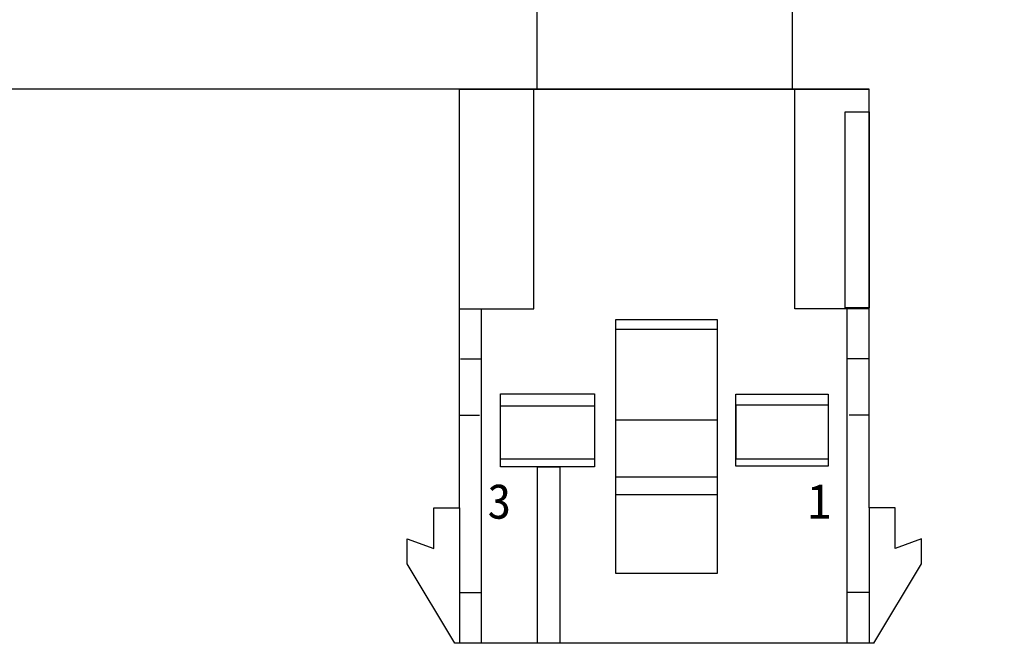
# Model space of a CAD drawing. Header units: millimetres. Extents: x 2752 to 3264, y 1607 to 1975.
# Tile 9 of 18: x 2861 to 2889, y 1663 to 1681. Entities that reach past the tile are written whole.
import ezdxf

# ---------------------------------------------------------------- set-up
doc = ezdxf.new("R2010")
doc.units = ezdxf.units.MM
doc.layers.add('0 @ 1', color=7, linetype='Continuous')
doc.styles.get("Standard").update_dxf_attribs({"font": 'arial.ttf'})
doc.styles.add('style1', font='SimSun.ttf', dxfattribs={"height": 5})
doc.dimstyles.new('STANDARD$3', dxfattribs={"dimscale": 0, "dimtxt": 3.5, "dimasz": 2.5, "dimexe": 2, "dimexo": 0, "dimtad": 1, "dimtoh": 1, "dimdec": 4, "dimdsep": 46, "dimtxsty": 'Standard', "dimcen": 0.09, "dimclrd": 2, "dimclre": 2, "dimclrt": 3, "dimadec": 8, "dimazin": 2, "dimtfac": 1, "dimtdec": 4, "dimtmove": 0, "dimatfit": 3, "dimfxl": 1, "dimtolj": 1, "dimtzin": 0, "dimarcsym": 0})

# ---------------------------------------------------------------- blocks, each defined once
blk = doc.blocks.new('*D325')
at = {"color": 0, "linetype": 'Continuous', "lineweight": -2}
for p, q in [((2912.029, 1732.323), (2857.172, 1732.323)), ((2857.352, 1729.323), (2857.352, 1717.334)), ((2857.352, 1681.673), (2857.352, 1693.662)), ((2880.854, 1678.673), (2857.172, 1678.673))]:
    blk.add_line(p, q, dxfattribs=at)
at = {"color": 0}
for points in [[(2857.852, 1729.323), (2856.852, 1729.323), (2857.352, 1732.323)], [(2856.852, 1681.673), (2857.852, 1681.673), (2857.352, 1678.673)]]:
    blk.add_solid(points, dxfattribs=at)
at = {"layer": 'Defpoints', "color": 0}
for p in [(2857.352, 1732.323), (2912.091, 1732.323), (2880.916, 1678.673)]:
    blk.add_point(p, dxfattribs=at)
at = {"color": 0, "insert": (2857.352, 1705.498), "char_height": 3, "attachment_point": 5, "rotation": 90, "style": 'style1'}
blk.add_mtext('\\A1;\\fArial|b0|i0|c0|p34;500{\\H0.7x;\\S+20^ -0;}(\\f宋体|b0|i0|c134|p34;线长）', dxfattribs=at)
blk = doc.blocks.new('_None')

msp = doc.modelspace()

# ---------------------------------------------------------------- linework, layer by layer
at = {"color": 7, "linetype": 'Continuous'}
for p, q in [((2875.441, 1718.673), (2875.441, 1678.673)), ((2882.741, 1718.673), (2882.741, 1678.673)), ((2882.741, 1678.673), (2875.441, 1678.673)), ((2880.916, 1678.673), (2877.266, 1678.673))]:
    msp.add_line(p, q, dxfattribs=at)
for p, q in [((2884.948, 1678.673), (2873.235, 1678.673)), ((2873.235, 1666.706), (2873.235, 1678.673)), ((2873.235, 1678.673), (2884.948, 1678.673)), ((2875.36, 1672.396), (2875.36, 1678.673)), ((2882.823, 1672.396), (2882.823, 1678.673)), ((2884.948, 1666.706), (2884.948, 1678.673)), ((2873.232, 1672.396), (2875.36, 1672.396)), ((2873.862, 1662.836), (2873.862, 1672.396)), ((2884.951, 1672.396), (2882.823, 1672.396)), ((2884.32, 1662.836), (2884.32, 1672.396)), ((2880.6, 1671.806), (2877.701, 1671.806)), ((2873.259, 1670.96), (2873.851, 1670.96)), ((2884.924, 1670.96), (2884.332, 1670.96)), ((2873.236, 1669.353), (2873.806, 1669.353)), ((2884.947, 1669.353), (2884.377, 1669.353)), ((2880.6, 1669.216), (2877.701, 1669.216)), ((2872.496, 1665.54), (2872.496, 1666.706)), ((2872.496, 1666.706), (2873.235, 1666.706)), ((2873.235, 1666.706), (2873.235, 1662.836)), ((2885.687, 1666.706), (2884.948, 1666.706)), ((2884.948, 1666.706), (2884.948, 1662.836)), ((2885.687, 1665.54), (2885.687, 1666.706)), ((2871.737, 1665.102), (2871.737, 1665.824)), ((2871.737, 1665.824), (2872.496, 1665.54)), ((2886.446, 1665.824), (2885.687, 1665.54)), ((2886.446, 1665.102), (2886.446, 1665.824)), ((2873.1, 1662.836), (2871.737, 1665.102)), ((2885.083, 1662.836), (2886.446, 1665.102)), ((2873.241, 1664.292), (2873.856, 1664.292)), ((2884.942, 1664.292), (2884.327, 1664.292)), ((2885.083, 1662.836), (2873.1, 1662.836))]:
    msp.add_line(p, q)
for points in [[(2884.946, 1672.419), (2884.261, 1672.419), (2884.261, 1678.027), (2884.946, 1678.027)], [(2880.6, 1664.83), (2877.701, 1664.83), (2877.701, 1672.088), (2880.6, 1672.088)], [(2877.095, 1667.881), (2874.405, 1667.881), (2874.405, 1669.967), (2877.095, 1669.967)], [(2883.777, 1667.897), (2881.133, 1667.897), (2881.133, 1669.958), (2883.777, 1669.958)], [(2877.095, 1668.095), (2874.405, 1668.095), (2874.405, 1669.619), (2877.095, 1669.619)], [(2883.777, 1668.094), (2881.14, 1668.094), (2881.14, 1669.647), (2883.777, 1669.647)], [(2876.103, 1662.837), (2875.465, 1662.837), (2875.465, 1667.881), (2876.103, 1667.881)], [(2880.6, 1667.076), (2877.701, 1667.076), (2877.701, 1667.588), (2880.6, 1667.588)]]:
    msp.add_lwpolyline(points, close=True)

# ---------------------------------------------------------------- texts
at = {"layer": '0 @ 1', "char_height": 1, "width": 6.60493, "attachment_point": 1, "style": 'style1'}
for s, insert in [('3', (2874.031, 1667.395)), ('1', (2883.182, 1667.395))]:
    msp.add_mtext(s, dxfattribs=dict(at, insert=insert))

# ---------------------------------------------------------------- dimensions: what is measured, and where the dimension line sits
at = {"color": 3, "linetype": 'Continuous'}
dim = msp.add_linear_dim(base=(2857.352, 1732.323), p1=(2880.916, 1678.673), p2=(2912.091, 1732.323), angle=90, text='\\fArial|b0|i0|c0|p34;500{\\H0.7x;\\S+20^ -0;}(\\f宋体|b0|i0|c134|p34;线长）', dimstyle='STANDARD$3', override={"dimscale": 1, "dimtxt": 3, "dimasz": 3, "dimexe": 0.18, "dimexo": 0.0625, "dimgap": 0.09, "dimtad": 0, "dimtoh": 0, "dimdec": 1, "dimzin": 0, "dimtxsty": 'Standard', "dimblk2": 'None', "dimclrd": 0, "dimclre": 0, "dimclrt": 0, "dimadec": 0, "dimazin": 0, "dimtdec": 1, "dimtofl": 0}, dxfattribs=at)
dim.commit()
dim.dimension.update_dxf_attribs({"geometry": '*D325', "text_midpoint": (2857.352, 1705.498)})

doc.saveas('drawing.dxf')
